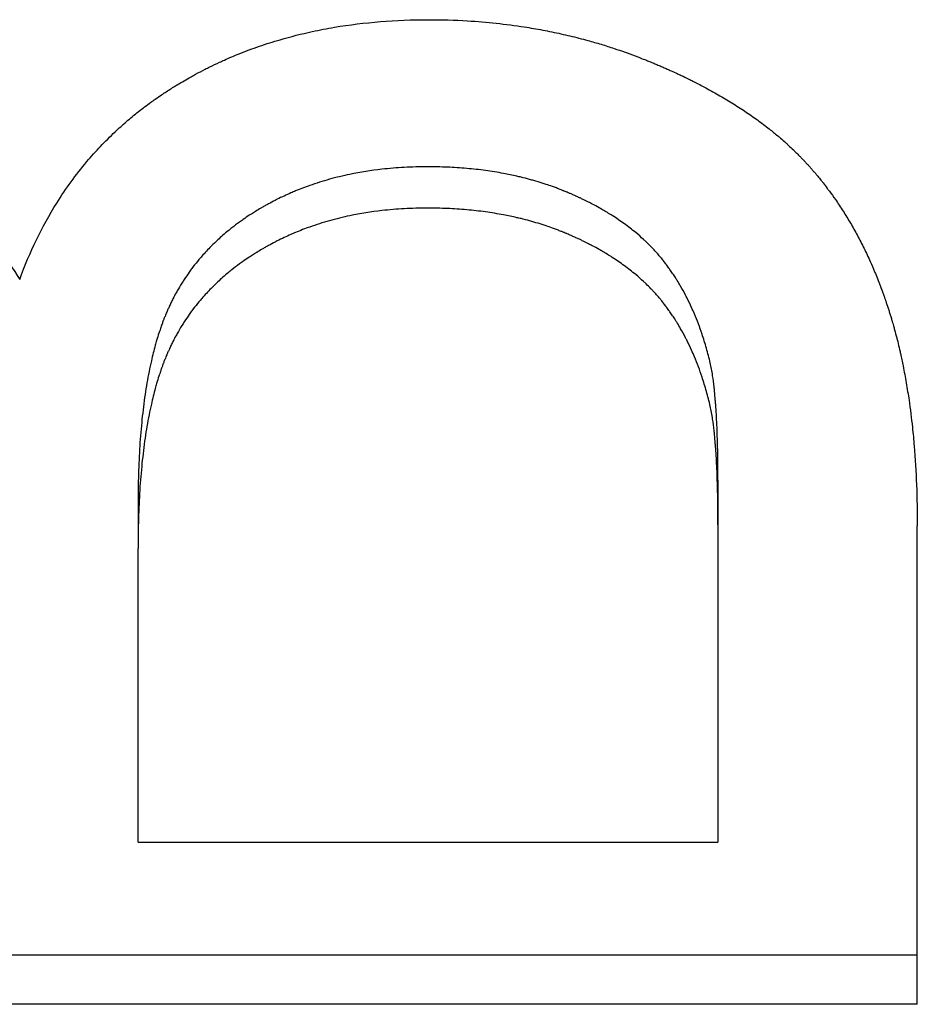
# Model space of a CAD drawing. Extents: x -0.04 to 5.95, y -1.2 to 1.2.
# Tile 3 of 10: x 0.74 to 0.87, y -0.7 to -0.56. Entities that reach past the tile are written whole.
import ezdxf

# ---------------------------------------------------------------- set-up
doc = ezdxf.new("R2010")
doc.units = 0
doc.header["$MEASUREMENT"] = 0
doc.layers.get('0').update_dxf_attribs({"linetype": 'CONTINUOUS'})

msp = doc.modelspace()

# ---------------------------------------------------------------- linework, layer by layer
for p, q in [((0.84174, -0.62646), (0.84174, -0.63279)), ((0.75924, -0.62982), (0.75924, -0.63618)), ((0.84174, -0.63279), (0.84174, -0.67795)), ((0.87009, -0.701), (0.87009, -0.63293)), ((0.75924, -0.67795), (0.75924, -0.63618)), ((0.75924, -0.67795), (0.84174, -0.67795)), ((0.87009, -0.701), (0.63009, -0.701))]:
    msp.add_line(p, q)
for points, knots in [([(0.74241, -0.5979), (0.74312, -0.59595), (0.74391, -0.59406), (0.74479, -0.59225), (0.74567, -0.59044), (0.74663, -0.5887), (0.74767, -0.58703), (0.74898, -0.58495), (0.75041, -0.58298), (0.75197, -0.58112), (0.75229, -0.58075), (0.75261, -0.58039), (0.75293, -0.58003), (0.75357, -0.5793), (0.75424, -0.5786), (0.75493, -0.57791), (0.75527, -0.57757), (0.75562, -0.57723), (0.75598, -0.5769), (0.75651, -0.5764), (0.75705, -0.57591), (0.7576, -0.57543), (0.75816, -0.57495), (0.75873, -0.57448), (0.7593, -0.57402), (0.75988, -0.57357), (0.76047, -0.57312), (0.76107, -0.57268), (0.76127, -0.57254), (0.76148, -0.57239), (0.76168, -0.57225), (0.76198, -0.57204), (0.76229, -0.57182), (0.7626, -0.57162), (0.7627, -0.57155), (0.76281, -0.57148), (0.76291, -0.57141), (0.76338, -0.5711), (0.76386, -0.57079), (0.76434, -0.57049), (0.7645, -0.57039), (0.76466, -0.57029), (0.76482, -0.57019), (0.76514, -0.57), (0.76547, -0.56981), (0.76579, -0.56962), (0.76612, -0.56943), (0.76645, -0.56924), (0.76678, -0.56905), (0.767, -0.56893), (0.76722, -0.56881), (0.76744, -0.56869), (0.76788, -0.56845), (0.76833, -0.56822), (0.76878, -0.56799), (0.769, -0.56787), (0.76923, -0.56776), (0.76946, -0.56765), (0.76991, -0.56743), (0.77037, -0.56721), (0.77083, -0.567), (0.77106, -0.56689), (0.77129, -0.56679), (0.77152, -0.56668), (0.77221, -0.56637), (0.77291, -0.56608), (0.77362, -0.56579), (0.7741, -0.5656), (0.77457, -0.56542), (0.77505, -0.56524), (0.77601, -0.56488), (0.77698, -0.56454), (0.77797, -0.56423), (0.77846, -0.56407), (0.77895, -0.56392), (0.77945, -0.56378), (0.78095, -0.56334), (0.78248, -0.56296), (0.78403, -0.56262), (0.78507, -0.5624), (0.78612, -0.56219), (0.78718, -0.56201), (0.78931, -0.56166), (0.79149, -0.56139), (0.79372, -0.56121), (0.79596, -0.56103), (0.79824, -0.56094), (0.80058, -0.56094)], [0, 0, 0, 0, 0.166667, 0.166667, 0.166667, 0.333333, 0.333333, 0.333333, 0.541667, 0.541667, 0.541667, 0.583333, 0.583333, 0.583333, 0.666667, 0.666667, 0.666667, 0.708333, 0.708333, 0.708333, 0.770833, 0.770833, 0.770833, 0.833333, 0.833333, 0.833333, 0.895833, 0.895833, 0.895833, 0.916667, 0.916667, 0.916667, 0.947917, 0.947917, 0.947917, 0.958333, 0.958333, 0.958333, 1.005208, 1.005208, 1.005208, 1.020833, 1.020833, 1.020833, 1.052083, 1.052083, 1.052083, 1.083333, 1.083333, 1.083333, 1.104167, 1.104167, 1.104167, 1.145833, 1.145833, 1.145833, 1.166667, 1.166667, 1.166667, 1.208333, 1.208333, 1.208333, 1.229167, 1.229167, 1.229167, 1.291667, 1.291667, 1.291667, 1.333333, 1.333333, 1.333333, 1.416667, 1.416667, 1.416667, 1.458333, 1.458333, 1.458333, 1.583333, 1.583333, 1.583333, 1.666667, 1.666667, 1.666667, 1.833333, 1.833333, 1.833333, 2, 2, 2, 2]), ([(0.80058, -0.56094), (0.80245, -0.56094), (0.8043, -0.56099), (0.80612, -0.5611), (0.80749, -0.56118), (0.80885, -0.5613), (0.81019, -0.56144), (0.81154, -0.56158), (0.81287, -0.56176), (0.81419, -0.56196), (0.81463, -0.56203), (0.81507, -0.5621), (0.81551, -0.56218), (0.81638, -0.56233), (0.81725, -0.56249), (0.81811, -0.56267), (0.81854, -0.56276), (0.81898, -0.56285), (0.8194, -0.56295), (0.82026, -0.56314), (0.82111, -0.56334), (0.82196, -0.56356), (0.82238, -0.56367), (0.82281, -0.56378), (0.82323, -0.5639), (0.82386, -0.56407), (0.82449, -0.56425), (0.82511, -0.56444), (0.82574, -0.56463), (0.82636, -0.56483), (0.82698, -0.56503), (0.82749, -0.5652), (0.82801, -0.56538), (0.82852, -0.56556), (0.82862, -0.5656), (0.82872, -0.56563), (0.82882, -0.56567), (0.82933, -0.56585), (0.82984, -0.56604), (0.83035, -0.56623), (0.83045, -0.56627), (0.83055, -0.56631), (0.83065, -0.56635), (0.83095, -0.56647), (0.83126, -0.56659), (0.83156, -0.56671), (0.83176, -0.56679), (0.83196, -0.56687), (0.83216, -0.56695), (0.83226, -0.56699), (0.83236, -0.56703), (0.83246, -0.56708), (0.83266, -0.56716), (0.83286, -0.56724), (0.83305, -0.56732), (0.83315, -0.56737), (0.83325, -0.56741), (0.83335, -0.56745), (0.83354, -0.56753), (0.83374, -0.56762), (0.83393, -0.5677), (0.83403, -0.56774), (0.83413, -0.56779), (0.83422, -0.56783), (0.83442, -0.56791), (0.83461, -0.568), (0.8348, -0.56808), (0.83489, -0.56813), (0.83499, -0.56817), (0.83509, -0.56821), (0.83537, -0.56834), (0.83565, -0.56847), (0.83593, -0.5686), (0.83612, -0.56869), (0.83631, -0.56877), (0.83649, -0.56886), (0.83686, -0.56904), (0.83723, -0.56921), (0.8376, -0.56939), (0.83778, -0.56948), (0.83796, -0.56957), (0.83814, -0.56966), (0.83868, -0.56993), (0.83921, -0.57021), (0.83973, -0.57048), (0.84008, -0.57067), (0.84042, -0.57085), (0.84076, -0.57104), (0.84144, -0.57142), (0.84211, -0.5718), (0.84276, -0.57219), (0.84308, -0.57238), (0.84341, -0.57258), (0.84372, -0.57277), (0.84436, -0.57317), (0.84498, -0.57357), (0.84558, -0.57397), (0.84589, -0.57417), (0.84618, -0.57438), (0.84648, -0.57458), (0.84707, -0.575), (0.84764, -0.57541), (0.8482, -0.57584), (0.84848, -0.57605), (0.84876, -0.57626), (0.84903, -0.57648), (0.84944, -0.5768), (0.84984, -0.57713), (0.85023, -0.57745), (0.85036, -0.57756), (0.85049, -0.57767), (0.85061, -0.57778), (0.85087, -0.57801), (0.85112, -0.57823), (0.85137, -0.57845), (0.8515, -0.57856), (0.85162, -0.57868), (0.85174, -0.57879), (0.85199, -0.57901), (0.85223, -0.57924), (0.85247, -0.57947), (0.85259, -0.57958), (0.8527, -0.5797), (0.85282, -0.57981), (0.853, -0.57998), (0.85317, -0.58016), (0.85334, -0.58033), (0.8534, -0.58039), (0.85345, -0.58045), (0.85351, -0.58051), (0.85362, -0.58062), (0.85374, -0.58074), (0.85385, -0.58086), (0.8539, -0.58091), (0.85396, -0.58097), (0.85401, -0.58103), (0.85412, -0.58115), (0.85423, -0.58127), (0.85434, -0.58139), (0.85439, -0.58145), (0.85445, -0.5815), (0.8545, -0.58156), (0.85461, -0.58168), (0.85472, -0.5818), (0.85483, -0.58192), (0.85488, -0.58198), (0.85493, -0.58204), (0.85499, -0.5821), (0.85509, -0.58223), (0.8552, -0.58235), (0.8553, -0.58247), (0.85536, -0.58253), (0.85541, -0.58259), (0.85546, -0.58265), (0.85557, -0.58278), (0.85567, -0.5829), (0.85577, -0.58302), (0.85583, -0.58308), (0.85588, -0.58315), (0.85593, -0.58321), (0.85608, -0.5834), (0.85624, -0.58358), (0.85639, -0.58377), (0.85649, -0.5839), (0.85659, -0.58403), (0.85669, -0.58416), (0.85689, -0.58441), (0.85709, -0.58467), (0.85729, -0.58493), (0.85739, -0.58506), (0.85748, -0.58519), (0.85758, -0.58532), (0.85787, -0.58571), (0.85816, -0.58611), (0.85844, -0.58652), (0.85863, -0.58679), (0.85881, -0.58706), (0.85899, -0.58734), (0.85936, -0.58789), (0.85972, -0.58845), (0.86006, -0.58901), (0.86024, -0.5893), (0.86041, -0.58959), (0.86058, -0.58988), (0.86092, -0.59045), (0.86125, -0.59104), (0.86157, -0.59164), (0.86173, -0.59194), (0.86189, -0.59224), (0.86205, -0.59254), (0.86236, -0.59315), (0.86266, -0.59377), (0.86296, -0.5944), (0.8631, -0.59471), (0.86325, -0.59502), (0.86339, -0.59534), (0.86361, -0.59582), (0.86382, -0.5963), (0.86402, -0.59679), (0.86409, -0.59695), (0.86416, -0.59712), (0.86422, -0.59728), (0.86436, -0.59761), (0.86449, -0.59794), (0.86462, -0.59827), (0.86468, -0.59843), (0.86475, -0.5986), (0.86481, -0.59877), (0.86494, -0.5991), (0.86506, -0.59944), (0.86519, -0.59978), (0.86525, -0.59995), (0.86531, -0.60012), (0.86537, -0.60029), (0.86546, -0.60055), (0.86555, -0.6008), (0.86564, -0.60106), (0.86567, -0.60115), (0.8657, -0.60124), (0.86573, -0.60132), (0.86578, -0.60149), (0.86584, -0.60167), (0.8659, -0.60184), (0.86593, -0.60193), (0.86595, -0.60202), (0.86598, -0.6021), (0.86604, -0.60228), (0.8661, -0.60245), (0.86615, -0.60263), (0.86618, -0.60272), (0.86621, -0.60281), (0.86623, -0.6029), (0.86629, -0.60307), (0.86634, -0.60325), (0.8664, -0.60343), (0.86642, -0.60352), (0.86645, -0.60361), (0.86648, -0.6037), (0.86655, -0.60397), (0.86663, -0.60424), (0.86671, -0.60451), (0.86676, -0.60469), (0.86681, -0.60487), (0.86686, -0.60506), (0.86696, -0.60542), (0.86706, -0.60579), (0.86716, -0.60617), (0.8672, -0.60635), (0.86725, -0.60654), (0.8673, -0.60673), (0.86739, -0.6071), (0.86748, -0.60748), (0.86757, -0.60787), (0.86761, -0.60806), (0.86766, -0.60825), (0.8677, -0.60844), (0.86783, -0.60902), (0.86795, -0.6096), (0.86807, -0.6102), (0.86815, -0.61059), (0.86823, -0.61099), (0.8683, -0.61139), (0.86845, -0.61219), (0.86859, -0.613), (0.86872, -0.61383), (0.86879, -0.61424), (0.86885, -0.61466), (0.86891, -0.61508), (0.86909, -0.61634), (0.86925, -0.61762), (0.86939, -0.61893), (0.86949, -0.61981), (0.86957, -0.62069), (0.86964, -0.62159), (0.86979, -0.62339), (0.86991, -0.62523), (0.86998, -0.62712), (0.87005, -0.62901), (0.87009, -0.63095), (0.87009, -0.63293)], [0, 0, 0, 0, 0.166667, 0.166667, 0.166667, 0.291667, 0.291667, 0.291667, 0.416667, 0.416667, 0.416667, 0.458333, 0.458333, 0.458333, 0.541667, 0.541667, 0.541667, 0.583333, 0.583333, 0.583333, 0.666667, 0.666667, 0.666667, 0.708333, 0.708333, 0.708333, 0.770833, 0.770833, 0.770833, 0.833333, 0.833333, 0.833333, 0.885417, 0.885417, 0.885417, 0.895833, 0.895833, 0.895833, 0.947917, 0.947917, 0.947917, 0.958333, 0.958333, 0.958333, 0.989583, 0.989583, 0.989583, 1.010417, 1.010417, 1.010417, 1.020833, 1.020833, 1.020833, 1.041667, 1.041667, 1.041667, 1.052083, 1.052083, 1.052083, 1.072917, 1.072917, 1.072917, 1.083333, 1.083333, 1.083333, 1.104167, 1.104167, 1.104167, 1.114583, 1.114583, 1.114583, 1.145833, 1.145833, 1.145833, 1.166667, 1.166667, 1.166667, 1.208333, 1.208333, 1.208333, 1.229167, 1.229167, 1.229167, 1.291667, 1.291667, 1.291667, 1.333333, 1.333333, 1.333333, 1.416667, 1.416667, 1.416667, 1.458333, 1.458333, 1.458333, 1.541667, 1.541667, 1.541667, 1.583333, 1.583333, 1.583333, 1.666667, 1.666667, 1.666667, 1.708333, 1.708333, 1.708333, 1.770833, 1.770833, 1.770833, 1.791667, 1.791667, 1.791667, 1.833333, 1.833333, 1.833333, 1.854167, 1.854167, 1.854167, 1.895833, 1.895833, 1.895833, 1.916667, 1.916667, 1.916667, 1.947917, 1.947917, 1.947917, 1.958333, 1.958333, 1.958333, 1.979167, 1.979167, 1.979167, 1.989583, 1.989583, 1.989583, 2.010417, 2.010417, 2.010417, 2.020833, 2.020833, 2.020833, 2.041667, 2.041667, 2.041667, 2.052083, 2.052083, 2.052083, 2.072917, 2.072917, 2.072917, 2.083333, 2.083333, 2.083333, 2.104167, 2.104167, 2.104167, 2.114583, 2.114583, 2.114583, 2.145833, 2.145833, 2.145833, 2.166667, 2.166667, 2.166667, 2.208333, 2.208333, 2.208333, 2.229167, 2.229167, 2.229167, 2.291667, 2.291667, 2.291667, 2.333333, 2.333333, 2.333333, 2.416667, 2.416667, 2.416667, 2.458333, 2.458333, 2.458333, 2.541667, 2.541667, 2.541667, 2.583333, 2.583333, 2.583333, 2.666667, 2.666667, 2.666667, 2.708333, 2.708333, 2.708333, 2.770833, 2.770833, 2.770833, 2.791667, 2.791667, 2.791667, 2.833333, 2.833333, 2.833333, 2.854167, 2.854167, 2.854167, 2.895833, 2.895833, 2.895833, 2.916667, 2.916667, 2.916667, 2.947917, 2.947917, 2.947917, 2.958333, 2.958333, 2.958333, 2.979167, 2.979167, 2.979167, 2.989583, 2.989583, 2.989583, 3.010417, 3.010417, 3.010417, 3.020833, 3.020833, 3.020833, 3.041667, 3.041667, 3.041667, 3.052083, 3.052083, 3.052083, 3.083333, 3.083333, 3.083333, 3.104167, 3.104167, 3.104167, 3.145833, 3.145833, 3.145833, 3.166667, 3.166667, 3.166667, 3.208333, 3.208333, 3.208333, 3.229167, 3.229167, 3.229167, 3.291667, 3.291667, 3.291667, 3.333333, 3.333333, 3.333333, 3.416667, 3.416667, 3.416667, 3.458333, 3.458333, 3.458333, 3.583333, 3.583333, 3.583333, 3.666667, 3.666667, 3.666667, 3.833333, 3.833333, 3.833333, 4, 4, 4, 4]), ([(0.69155, -0.57059), (0.69326, -0.57059), (0.69495, -0.57065), (0.69663, -0.57078), (0.6983, -0.57091), (0.69996, -0.5711), (0.7016, -0.57135), (0.70364, -0.57167), (0.70567, -0.57208), (0.70766, -0.57259), (0.70806, -0.5727), (0.70846, -0.5728), (0.70886, -0.57291), (0.70965, -0.57314), (0.71044, -0.57337), (0.71123, -0.57363), (0.71162, -0.57375), (0.71201, -0.57388), (0.71241, -0.57402), (0.71299, -0.57422), (0.71358, -0.57443), (0.71416, -0.57465), (0.71474, -0.57486), (0.71532, -0.57509), (0.71589, -0.57533), (0.71637, -0.57553), (0.71685, -0.57573), (0.71733, -0.57594), (0.71743, -0.57598), (0.71752, -0.57602), (0.71762, -0.57606), (0.71805, -0.57625), (0.71847, -0.57645), (0.7189, -0.57665), (0.71904, -0.57672), (0.71918, -0.57678), (0.71933, -0.57685), (0.71961, -0.57699), (0.71989, -0.57713), (0.72018, -0.57727), (0.72032, -0.57734), (0.72046, -0.57741), (0.7206, -0.57748), (0.72074, -0.57755), (0.72088, -0.57762), (0.72102, -0.57769), (0.72116, -0.57777), (0.7213, -0.57784), (0.72144, -0.57791), (0.72158, -0.57798), (0.72172, -0.57806), (0.72185, -0.57813), (0.7219, -0.57816), (0.72195, -0.57818), (0.72199, -0.57821), (0.72213, -0.57828), (0.72227, -0.57836), (0.7224, -0.57843), (0.7225, -0.57849), (0.72259, -0.57854), (0.72268, -0.57859), (0.72286, -0.57869), (0.72304, -0.57879), (0.72322, -0.5789), (0.72331, -0.57895), (0.7234, -0.579), (0.72349, -0.57906), (0.72376, -0.57921), (0.72403, -0.57937), (0.7243, -0.57954), (0.72447, -0.57965), (0.72465, -0.57976), (0.72483, -0.57987), (0.72518, -0.58009), (0.72553, -0.58031), (0.72588, -0.58054), (0.72605, -0.58066), (0.72622, -0.58077), (0.72639, -0.58089), (0.72691, -0.58124), (0.72742, -0.5816), (0.72792, -0.58197), (0.72825, -0.58221), (0.72858, -0.58246), (0.72891, -0.58271), (0.72957, -0.58322), (0.73022, -0.58374), (0.73085, -0.58428), (0.73117, -0.58455), (0.73148, -0.58482), (0.73179, -0.5851), (0.73272, -0.58593), (0.73363, -0.5868), (0.73451, -0.5877), (0.73509, -0.5883), (0.73567, -0.58892), (0.73623, -0.58956), (0.73735, -0.59082), (0.73843, -0.59215), (0.73946, -0.59354), (0.74049, -0.59494), (0.74147, -0.59639), (0.74241, -0.5979)], [0, 0, 0, 0, 0.166667, 0.166667, 0.166667, 0.333333, 0.333333, 0.333333, 0.541667, 0.541667, 0.541667, 0.583333, 0.583333, 0.583333, 0.666667, 0.666667, 0.666667, 0.708333, 0.708333, 0.708333, 0.770833, 0.770833, 0.770833, 0.833333, 0.833333, 0.833333, 0.885417, 0.885417, 0.885417, 0.895833, 0.895833, 0.895833, 0.942708, 0.942708, 0.942708, 0.958333, 0.958333, 0.958333, 0.989583, 0.989583, 0.989583, 1.005208, 1.005208, 1.005208, 1.020833, 1.020833, 1.020833, 1.036458, 1.036458, 1.036458, 1.052083, 1.052083, 1.052083, 1.057292, 1.057292, 1.057292, 1.072917, 1.072917, 1.072917, 1.083333, 1.083333, 1.083333, 1.104167, 1.104167, 1.104167, 1.114583, 1.114583, 1.114583, 1.145833, 1.145833, 1.145833, 1.166667, 1.166667, 1.166667, 1.208333, 1.208333, 1.208333, 1.229167, 1.229167, 1.229167, 1.291667, 1.291667, 1.291667, 1.333333, 1.333333, 1.333333, 1.416667, 1.416667, 1.416667, 1.458333, 1.458333, 1.458333, 1.583333, 1.583333, 1.583333, 1.666667, 1.666667, 1.666667, 1.833333, 1.833333, 1.833333, 2, 2, 2, 2]), ([(0.8004, -0.58186), (0.79928, -0.58186), (0.79819, -0.58189), (0.79711, -0.58195), (0.79604, -0.58201), (0.79498, -0.5821), (0.79394, -0.58221), (0.79238, -0.58239), (0.79086, -0.58263), (0.78938, -0.58294), (0.78888, -0.58304), (0.7884, -0.58315), (0.78791, -0.58327), (0.78694, -0.58351), (0.78599, -0.58377), (0.78506, -0.58406), (0.7846, -0.58421), (0.78413, -0.58436), (0.78368, -0.58453), (0.78299, -0.58477), (0.78232, -0.58503), (0.78165, -0.5853), (0.78143, -0.58539), (0.78121, -0.58548), (0.78099, -0.58558), (0.78033, -0.58587), (0.77969, -0.58617), (0.77905, -0.58649), (0.77894, -0.58654), (0.77884, -0.58659), (0.77873, -0.58665), (0.77841, -0.58681), (0.7781, -0.58697), (0.77779, -0.58714), (0.77763, -0.58723), (0.77747, -0.58731), (0.77732, -0.5874), (0.77716, -0.58749), (0.77701, -0.58758), (0.77686, -0.58767), (0.77681, -0.58769), (0.77676, -0.58772), (0.7767, -0.58775), (0.77645, -0.5879), (0.7762, -0.58805), (0.77595, -0.58821), (0.77575, -0.58833), (0.77556, -0.58845), (0.77536, -0.58858), (0.77527, -0.58864), (0.77517, -0.5887), (0.77507, -0.58876), (0.77479, -0.58895), (0.7745, -0.58915), (0.77422, -0.58934), (0.77403, -0.58947), (0.77385, -0.5896), (0.77367, -0.58973), (0.7733, -0.59), (0.77294, -0.59027), (0.77259, -0.59055), (0.77242, -0.59068), (0.77224, -0.59082), (0.77207, -0.59096), (0.77156, -0.59138), (0.77106, -0.59182), (0.77058, -0.59226), (0.77026, -0.59256), (0.76995, -0.59286), (0.76964, -0.59317), (0.76918, -0.59363), (0.76874, -0.5941), (0.76832, -0.59458), (0.76818, -0.59474), (0.76804, -0.5949), (0.7679, -0.59507), (0.76763, -0.59539), (0.76736, -0.59573), (0.7671, -0.59606), (0.76697, -0.59623), (0.76685, -0.5964), (0.76672, -0.59657), (0.76647, -0.59692), (0.76623, -0.59726), (0.76599, -0.59762), (0.76587, -0.59779), (0.76575, -0.59797), (0.76564, -0.59815), (0.76541, -0.59851), (0.76519, -0.59887), (0.76498, -0.59924), (0.76487, -0.59942), (0.76477, -0.59961), (0.76466, -0.59979), (0.76451, -0.60007), (0.76436, -0.60036), (0.76421, -0.60064), (0.76416, -0.60074), (0.76412, -0.60083), (0.76407, -0.60093), (0.76397, -0.60112), (0.76388, -0.60131), (0.76379, -0.60151), (0.76374, -0.6016), (0.7637, -0.6017), (0.76365, -0.6018), (0.76359, -0.60194), (0.76352, -0.60209), (0.76345, -0.60224), (0.76343, -0.60229), (0.76341, -0.60234), (0.76339, -0.60239), (0.76335, -0.60249), (0.7633, -0.60259), (0.76326, -0.60268), (0.76324, -0.60273), (0.76322, -0.60278), (0.7632, -0.60283), (0.76316, -0.60293), (0.76312, -0.60304), (0.76308, -0.60314), (0.76301, -0.60329), (0.76295, -0.60344), (0.76289, -0.6036), (0.76287, -0.60365), (0.76285, -0.6037), (0.76283, -0.60375), (0.76277, -0.60391), (0.76272, -0.60407), (0.76266, -0.60423), (0.76262, -0.60433), (0.76258, -0.60444), (0.76254, -0.60455), (0.76247, -0.60476), (0.76239, -0.60498), (0.76232, -0.6052), (0.76228, -0.60531), (0.76225, -0.60542), (0.76221, -0.60553), (0.7621, -0.60587), (0.762, -0.60621), (0.76189, -0.60656), (0.76183, -0.60679), (0.76176, -0.60702), (0.76169, -0.60726), (0.7615, -0.60797), (0.76131, -0.6087), (0.76114, -0.60945), (0.76102, -0.60996), (0.76091, -0.61047), (0.76081, -0.611), (0.7606, -0.61205), (0.76041, -0.61314), (0.76024, -0.61427), (0.76016, -0.61484), (0.76008, -0.61542), (0.76001, -0.616), (0.75986, -0.61718), (0.75974, -0.61839), (0.75963, -0.61965), (0.75958, -0.62028), (0.75953, -0.62092), (0.75949, -0.62156), (0.75941, -0.62286), (0.75934, -0.6242), (0.7593, -0.62557), (0.75926, -0.62695), (0.75924, -0.62837), (0.75924, -0.62982)], [0, 0, 0, 0, 0.125, 0.125, 0.125, 0.25, 0.25, 0.25, 0.4375, 0.4375, 0.4375, 0.5, 0.5, 0.5, 0.625, 0.625, 0.625, 0.6875, 0.6875, 0.6875, 0.78125, 0.78125, 0.78125, 0.8125, 0.8125, 0.8125, 0.90625, 0.90625, 0.90625, 0.921875, 0.921875, 0.921875, 0.96875, 0.96875, 0.96875, 0.992188, 0.992188, 0.992188, 1.015625, 1.015625, 1.015625, 1.023438, 1.023438, 1.023438, 1.0625, 1.0625, 1.0625, 1.09375, 1.09375, 1.09375, 1.109375, 1.109375, 1.109375, 1.15625, 1.15625, 1.15625, 1.1875, 1.1875, 1.1875, 1.25, 1.25, 1.25, 1.28125, 1.28125, 1.28125, 1.375, 1.375, 1.375, 1.4375, 1.4375, 1.4375, 1.53125, 1.53125, 1.53125, 1.5625, 1.5625, 1.5625, 1.625, 1.625, 1.625, 1.65625, 1.65625, 1.65625, 1.71875, 1.71875, 1.71875, 1.75, 1.75, 1.75, 1.8125, 1.8125, 1.8125, 1.84375, 1.84375, 1.84375, 1.890625, 1.890625, 1.890625, 1.90625, 1.90625, 1.90625, 1.9375, 1.9375, 1.9375, 1.953125, 1.953125, 1.953125, 1.976562, 1.976562, 1.976562, 1.984375, 1.984375, 1.984375, 2, 2, 2, 2.007812, 2.007812, 2.007812, 2.023438, 2.023438, 2.023438, 2.046875, 2.046875, 2.046875, 2.054688, 2.054688, 2.054688, 2.078125, 2.078125, 2.078125, 2.09375, 2.09375, 2.09375, 2.125, 2.125, 2.125, 2.140625, 2.140625, 2.140625, 2.1875, 2.1875, 2.1875, 2.21875, 2.21875, 2.21875, 2.3125, 2.3125, 2.3125, 2.375, 2.375, 2.375, 2.5, 2.5, 2.5, 2.5625, 2.5625, 2.5625, 2.6875, 2.6875, 2.6875, 2.75, 2.75, 2.75, 2.875, 2.875, 2.875, 3, 3, 3, 3]), ([(0.84064, -0.60977), (0.84047, -0.60906), (0.84029, -0.60836), (0.8401, -0.60767), (0.8399, -0.60699), (0.8397, -0.60632), (0.83947, -0.60566), (0.83914, -0.60467), (0.83878, -0.60371), (0.83839, -0.60279), (0.83826, -0.60248), (0.83812, -0.60218), (0.83799, -0.60188), (0.83778, -0.60142), (0.83757, -0.60098), (0.83735, -0.60055), (0.83727, -0.6004), (0.8372, -0.60026), (0.83712, -0.60011), (0.8369, -0.59968), (0.83667, -0.59926), (0.83642, -0.59884), (0.83626, -0.59857), (0.8361, -0.5983), (0.83593, -0.59803), (0.83585, -0.59789), (0.83577, -0.59776), (0.83568, -0.59763), (0.83555, -0.59743), (0.83542, -0.59723), (0.83529, -0.59703), (0.83516, -0.59684), (0.83503, -0.59665), (0.83489, -0.59645), (0.83484, -0.59639), (0.8348, -0.59633), (0.83475, -0.59626), (0.83462, -0.59607), (0.83448, -0.59589), (0.83434, -0.5957), (0.83431, -0.59567), (0.83429, -0.59564), (0.83427, -0.59561), (0.83415, -0.59545), (0.83403, -0.5953), (0.83391, -0.59515), (0.83389, -0.59512), (0.83386, -0.59509), (0.83384, -0.59506), (0.83377, -0.59497), (0.83369, -0.59488), (0.83362, -0.59479), (0.83357, -0.59473), (0.83352, -0.59467), (0.83347, -0.59461), (0.83344, -0.59458), (0.83342, -0.59455), (0.83339, -0.59452), (0.83331, -0.59443), (0.83324, -0.59434), (0.83316, -0.59425), (0.83311, -0.59419), (0.83306, -0.59413), (0.833, -0.59407), (0.83285, -0.5939), (0.83269, -0.59372), (0.83252, -0.59355), (0.83241, -0.59343), (0.8323, -0.59332), (0.83219, -0.59321), (0.83197, -0.59298), (0.83174, -0.59275), (0.83151, -0.59253), (0.83139, -0.59242), (0.83127, -0.59231), (0.83115, -0.5922), (0.83079, -0.59187), (0.83042, -0.59154), (0.83003, -0.59122), (0.82978, -0.59101), (0.82952, -0.5908), (0.82925, -0.59059), (0.82871, -0.59018), (0.82816, -0.58978), (0.82758, -0.58939), (0.82729, -0.58919), (0.827, -0.589), (0.82669, -0.58881), (0.82624, -0.58852), (0.82578, -0.58824), (0.82531, -0.58797), (0.82515, -0.58787), (0.82499, -0.58778), (0.82483, -0.58769), (0.82451, -0.58751), (0.82418, -0.58734), (0.82385, -0.58716), (0.82368, -0.58707), (0.82351, -0.58699), (0.82334, -0.5869), (0.82309, -0.58677), (0.82283, -0.58665), (0.82257, -0.58652), (0.82248, -0.58648), (0.8224, -0.58644), (0.82231, -0.5864), (0.82218, -0.58633), (0.82205, -0.58627), (0.82192, -0.58621), (0.82187, -0.58619), (0.82183, -0.58617), (0.82178, -0.58615), (0.82169, -0.58611), (0.8216, -0.58607), (0.82152, -0.58603), (0.82147, -0.58601), (0.82143, -0.58599), (0.82138, -0.58596), (0.82129, -0.58592), (0.8212, -0.58588), (0.82111, -0.58584), (0.82107, -0.58582), (0.82102, -0.5858), (0.82097, -0.58578), (0.82088, -0.58574), (0.82079, -0.5857), (0.8207, -0.58567), (0.82066, -0.58565), (0.82061, -0.58563), (0.82056, -0.58561), (0.82047, -0.58557), (0.82038, -0.58553), (0.82029, -0.58549), (0.82024, -0.58547), (0.8202, -0.58545), (0.82015, -0.58543), (0.82006, -0.58539), (0.81996, -0.58536), (0.81987, -0.58532), (0.81983, -0.5853), (0.81978, -0.58528), (0.81973, -0.58526), (0.81959, -0.58521), (0.81945, -0.58515), (0.81931, -0.58509), (0.81922, -0.58506), (0.81912, -0.58502), (0.81903, -0.58499), (0.81884, -0.58491), (0.81865, -0.58484), (0.81846, -0.58477), (0.81837, -0.58474), (0.81827, -0.58471), (0.81818, -0.58467), (0.81789, -0.58457), (0.8176, -0.58447), (0.81731, -0.58437), (0.81712, -0.58431), (0.81692, -0.58425), (0.81673, -0.58418), (0.81634, -0.58406), (0.81594, -0.58394), (0.81555, -0.58383), (0.81535, -0.58377), (0.81515, -0.58372), (0.81495, -0.58366), (0.81454, -0.58355), (0.81414, -0.58345), (0.81373, -0.58335), (0.81353, -0.5833), (0.81332, -0.58325), (0.81311, -0.5832), (0.8125, -0.58306), (0.81187, -0.58293), (0.81123, -0.58281), (0.81081, -0.58273), (0.81039, -0.58266), (0.80995, -0.58259), (0.80909, -0.58245), (0.80822, -0.58233), (0.80733, -0.58223), (0.80689, -0.58218), (0.80644, -0.58214), (0.80599, -0.5821), (0.80508, -0.58202), (0.80417, -0.58196), (0.80323, -0.58192), (0.8023, -0.58188), (0.80136, -0.58186), (0.8004, -0.58186)], [0, 0, 0, 0, 0.125, 0.125, 0.125, 0.25, 0.25, 0.25, 0.4375, 0.4375, 0.4375, 0.5, 0.5, 0.5, 0.59375, 0.59375, 0.59375, 0.625, 0.625, 0.625, 0.71875, 0.71875, 0.71875, 0.78125, 0.78125, 0.78125, 0.8125, 0.8125, 0.8125, 0.859375, 0.859375, 0.859375, 0.90625, 0.90625, 0.90625, 0.921875, 0.921875, 0.921875, 0.96875, 0.96875, 0.96875, 0.976562, 0.976562, 0.976562, 1.015625, 1.015625, 1.015625, 1.023438, 1.023438, 1.023438, 1.046875, 1.046875, 1.046875, 1.0625, 1.0625, 1.0625, 1.070312, 1.070312, 1.070312, 1.09375, 1.09375, 1.09375, 1.109375, 1.109375, 1.109375, 1.15625, 1.15625, 1.15625, 1.1875, 1.1875, 1.1875, 1.25, 1.25, 1.25, 1.28125, 1.28125, 1.28125, 1.375, 1.375, 1.375, 1.4375, 1.4375, 1.4375, 1.5625, 1.5625, 1.5625, 1.625, 1.625, 1.625, 1.71875, 1.71875, 1.71875, 1.75, 1.75, 1.75, 1.8125, 1.8125, 1.8125, 1.84375, 1.84375, 1.84375, 1.890625, 1.890625, 1.890625, 1.90625, 1.90625, 1.90625, 1.929688, 1.929688, 1.929688, 1.9375, 1.9375, 1.9375, 1.953125, 1.953125, 1.953125, 1.960938, 1.960938, 1.960938, 1.976562, 1.976562, 1.976562, 1.984375, 1.984375, 1.984375, 2, 2, 2, 2.007812, 2.007812, 2.007812, 2.023438, 2.023438, 2.023438, 2.03125, 2.03125, 2.03125, 2.046875, 2.046875, 2.046875, 2.054688, 2.054688, 2.054688, 2.078125, 2.078125, 2.078125, 2.09375, 2.09375, 2.09375, 2.125, 2.125, 2.125, 2.140625, 2.140625, 2.140625, 2.1875, 2.1875, 2.1875, 2.21875, 2.21875, 2.21875, 2.28125, 2.28125, 2.28125, 2.3125, 2.3125, 2.3125, 2.375, 2.375, 2.375, 2.40625, 2.40625, 2.40625, 2.5, 2.5, 2.5, 2.5625, 2.5625, 2.5625, 2.6875, 2.6875, 2.6875, 2.75, 2.75, 2.75, 2.875, 2.875, 2.875, 3, 3, 3, 3]), ([(0.8004, -0.58774), (0.79928, -0.58774), (0.79819, -0.58777), (0.79711, -0.58783), (0.79604, -0.58789), (0.79498, -0.58798), (0.79394, -0.5881), (0.79238, -0.58827), (0.79086, -0.58852), (0.78938, -0.58883), (0.78888, -0.58893), (0.7884, -0.58904), (0.78791, -0.58916), (0.78694, -0.5894), (0.78599, -0.58967), (0.78506, -0.58996), (0.7846, -0.59011), (0.78413, -0.59027), (0.78368, -0.59043), (0.78299, -0.59067), (0.78232, -0.59093), (0.78165, -0.59121), (0.78143, -0.5913), (0.78121, -0.5914), (0.78099, -0.59149), (0.78033, -0.59178), (0.77969, -0.59209), (0.77905, -0.59241), (0.77894, -0.59246), (0.77884, -0.59252), (0.77873, -0.59257), (0.77841, -0.59273), (0.7781, -0.5929), (0.77779, -0.59307), (0.77763, -0.59316), (0.77747, -0.59325), (0.77732, -0.59333), (0.77716, -0.59342), (0.77701, -0.59351), (0.77686, -0.5936), (0.77681, -0.59363), (0.77676, -0.59366), (0.7767, -0.59369), (0.77645, -0.59384), (0.7762, -0.59399), (0.77595, -0.59415), (0.77575, -0.59427), (0.77556, -0.5944), (0.77536, -0.59452), (0.77527, -0.59458), (0.77517, -0.59465), (0.77507, -0.59471), (0.77479, -0.5949), (0.7745, -0.5951), (0.77422, -0.59529), (0.77403, -0.59542), (0.77385, -0.59556), (0.77367, -0.59569), (0.7733, -0.59596), (0.77294, -0.59623), (0.77259, -0.59651), (0.77242, -0.59665), (0.77224, -0.59679), (0.77207, -0.59693), (0.77156, -0.59736), (0.77106, -0.59779), (0.77058, -0.59824), (0.77026, -0.59854), (0.76995, -0.59885), (0.76964, -0.59916), (0.76918, -0.59962), (0.76874, -0.6001), (0.76832, -0.60059), (0.76818, -0.60075), (0.76804, -0.60091), (0.7679, -0.60108), (0.76763, -0.60141), (0.76736, -0.60174), (0.7671, -0.60208), (0.76697, -0.60225), (0.76685, -0.60243), (0.76672, -0.6026), (0.76647, -0.60295), (0.76623, -0.6033), (0.76599, -0.60365), (0.76587, -0.60383), (0.76575, -0.60401), (0.76564, -0.60419), (0.76541, -0.60455), (0.76519, -0.60492), (0.76498, -0.60529), (0.76487, -0.60548), (0.76477, -0.60566), (0.76466, -0.60585), (0.76451, -0.60613), (0.76436, -0.60642), (0.76421, -0.60671), (0.76416, -0.6068), (0.76412, -0.6069), (0.76407, -0.607), (0.76397, -0.60719), (0.76388, -0.60739), (0.76379, -0.60758), (0.76374, -0.60768), (0.7637, -0.60778), (0.76365, -0.60788), (0.76359, -0.60802), (0.76352, -0.60817), (0.76345, -0.60832), (0.76343, -0.60837), (0.76341, -0.60842), (0.76339, -0.60847), (0.76335, -0.60857), (0.7633, -0.60867), (0.76326, -0.60877), (0.76324, -0.60882), (0.76322, -0.60887), (0.7632, -0.60892), (0.76316, -0.60902), (0.76312, -0.60913), (0.76308, -0.60923), (0.76301, -0.60938), (0.76295, -0.60954), (0.76289, -0.6097), (0.76287, -0.60975), (0.76285, -0.6098), (0.76283, -0.60985), (0.76277, -0.61001), (0.76272, -0.61017), (0.76266, -0.61033), (0.76262, -0.61044), (0.76258, -0.61055), (0.76254, -0.61065), (0.76247, -0.61087), (0.76239, -0.61109), (0.76232, -0.61131), (0.76228, -0.61143), (0.76225, -0.61154), (0.76221, -0.61165), (0.7621, -0.61199), (0.762, -0.61233), (0.76189, -0.61268), (0.76183, -0.61292), (0.76176, -0.61315), (0.76169, -0.61339), (0.7615, -0.61411), (0.76131, -0.61485), (0.76114, -0.61561), (0.76102, -0.61612), (0.76091, -0.61664), (0.76081, -0.61717), (0.7606, -0.61823), (0.76041, -0.61933), (0.76024, -0.62048), (0.76016, -0.62105), (0.76008, -0.62163), (0.76001, -0.62223), (0.75986, -0.62341), (0.75974, -0.62464), (0.75963, -0.62591), (0.75958, -0.62654), (0.75953, -0.62719), (0.75949, -0.62784), (0.75941, -0.62915), (0.75934, -0.6305), (0.7593, -0.63189), (0.75926, -0.63328), (0.75924, -0.63471), (0.75924, -0.63618)], [0, 0, 0, 0, 0.125, 0.125, 0.125, 0.25, 0.25, 0.25, 0.4375, 0.4375, 0.4375, 0.5, 0.5, 0.5, 0.625, 0.625, 0.625, 0.6875, 0.6875, 0.6875, 0.78125, 0.78125, 0.78125, 0.8125, 0.8125, 0.8125, 0.90625, 0.90625, 0.90625, 0.921875, 0.921875, 0.921875, 0.96875, 0.96875, 0.96875, 0.992188, 0.992188, 0.992188, 1.015625, 1.015625, 1.015625, 1.023438, 1.023438, 1.023438, 1.0625, 1.0625, 1.0625, 1.09375, 1.09375, 1.09375, 1.109375, 1.109375, 1.109375, 1.15625, 1.15625, 1.15625, 1.1875, 1.1875, 1.1875, 1.25, 1.25, 1.25, 1.28125, 1.28125, 1.28125, 1.375, 1.375, 1.375, 1.4375, 1.4375, 1.4375, 1.53125, 1.53125, 1.53125, 1.5625, 1.5625, 1.5625, 1.625, 1.625, 1.625, 1.65625, 1.65625, 1.65625, 1.71875, 1.71875, 1.71875, 1.75, 1.75, 1.75, 1.8125, 1.8125, 1.8125, 1.84375, 1.84375, 1.84375, 1.890625, 1.890625, 1.890625, 1.90625, 1.90625, 1.90625, 1.9375, 1.9375, 1.9375, 1.953125, 1.953125, 1.953125, 1.976562, 1.976562, 1.976562, 1.984375, 1.984375, 1.984375, 2, 2, 2, 2.007812, 2.007812, 2.007812, 2.023438, 2.023438, 2.023438, 2.046875, 2.046875, 2.046875, 2.054688, 2.054688, 2.054688, 2.078125, 2.078125, 2.078125, 2.09375, 2.09375, 2.09375, 2.125, 2.125, 2.125, 2.140625, 2.140625, 2.140625, 2.1875, 2.1875, 2.1875, 2.21875, 2.21875, 2.21875, 2.3125, 2.3125, 2.3125, 2.375, 2.375, 2.375, 2.5, 2.5, 2.5, 2.5625, 2.5625, 2.5625, 2.6875, 2.6875, 2.6875, 2.75, 2.75, 2.75, 2.875, 2.875, 2.875, 3, 3, 3, 3]), ([(0.84064, -0.61593), (0.84047, -0.61521), (0.84029, -0.6145), (0.8401, -0.61381), (0.8399, -0.61312), (0.8397, -0.61244), (0.83947, -0.61177), (0.83914, -0.61078), (0.83878, -0.60981), (0.83839, -0.60888), (0.83826, -0.60857), (0.83812, -0.60826), (0.83799, -0.60796), (0.83778, -0.6075), (0.83757, -0.60705), (0.83735, -0.60661), (0.83727, -0.60646), (0.8372, -0.60632), (0.83712, -0.60617), (0.8369, -0.60574), (0.83667, -0.60531), (0.83642, -0.60489), (0.83626, -0.60461), (0.8361, -0.60434), (0.83593, -0.60407), (0.83585, -0.60393), (0.83577, -0.6038), (0.83568, -0.60366), (0.83555, -0.60346), (0.83542, -0.60326), (0.83529, -0.60306), (0.83516, -0.60287), (0.83503, -0.60267), (0.83489, -0.60248), (0.83484, -0.60241), (0.8348, -0.60235), (0.83475, -0.60229), (0.83462, -0.60209), (0.83448, -0.6019), (0.83434, -0.60172), (0.83431, -0.60169), (0.83429, -0.60165), (0.83427, -0.60162), (0.83415, -0.60147), (0.83403, -0.60131), (0.83391, -0.60116), (0.83389, -0.60113), (0.83386, -0.6011), (0.83384, -0.60107), (0.83377, -0.60098), (0.83369, -0.60089), (0.83362, -0.60079), (0.83357, -0.60073), (0.83352, -0.60067), (0.83347, -0.60061), (0.83344, -0.60058), (0.83342, -0.60055), (0.83339, -0.60052), (0.83331, -0.60043), (0.83324, -0.60034), (0.83316, -0.60025), (0.83311, -0.60019), (0.83306, -0.60013), (0.833, -0.60007), (0.83285, -0.5999), (0.83269, -0.59972), (0.83252, -0.59955), (0.83241, -0.59943), (0.8323, -0.59931), (0.83219, -0.5992), (0.83197, -0.59897), (0.83174, -0.59874), (0.83151, -0.59851), (0.83139, -0.5984), (0.83127, -0.59829), (0.83115, -0.59818), (0.83079, -0.59784), (0.83042, -0.59752), (0.83003, -0.5972), (0.82978, -0.59698), (0.82952, -0.59677), (0.82925, -0.59656), (0.82871, -0.59614), (0.82816, -0.59574), (0.82758, -0.59534), (0.82729, -0.59514), (0.827, -0.59495), (0.82669, -0.59475), (0.82624, -0.59446), (0.82578, -0.59418), (0.82531, -0.5939), (0.82515, -0.59381), (0.82499, -0.59372), (0.82483, -0.59363), (0.82451, -0.59345), (0.82418, -0.59327), (0.82385, -0.59309), (0.82368, -0.593), (0.82351, -0.59292), (0.82334, -0.59283), (0.82309, -0.5927), (0.82283, -0.59257), (0.82257, -0.59244), (0.82248, -0.5924), (0.8224, -0.59236), (0.82231, -0.59232), (0.82218, -0.59226), (0.82205, -0.59219), (0.82192, -0.59213), (0.82187, -0.59211), (0.82183, -0.59209), (0.82178, -0.59207), (0.82169, -0.59203), (0.8216, -0.59199), (0.82152, -0.59195), (0.82147, -0.59192), (0.82143, -0.5919), (0.82138, -0.59188), (0.82129, -0.59184), (0.8212, -0.5918), (0.82111, -0.59176), (0.82107, -0.59174), (0.82102, -0.59172), (0.82097, -0.5917), (0.82088, -0.59166), (0.82079, -0.59162), (0.8207, -0.59158), (0.82066, -0.59156), (0.82061, -0.59154), (0.82056, -0.59152), (0.82047, -0.59148), (0.82038, -0.59144), (0.82029, -0.5914), (0.82024, -0.59138), (0.8202, -0.59136), (0.82015, -0.59134), (0.82006, -0.59131), (0.81996, -0.59127), (0.81987, -0.59123), (0.81983, -0.59121), (0.81978, -0.59119), (0.81973, -0.59117), (0.81959, -0.59112), (0.81945, -0.59106), (0.81931, -0.59101), (0.81922, -0.59097), (0.81912, -0.59093), (0.81903, -0.5909), (0.81884, -0.59082), (0.81865, -0.59075), (0.81846, -0.59068), (0.81837, -0.59065), (0.81827, -0.59061), (0.81818, -0.59058), (0.81789, -0.59047), (0.8176, -0.59037), (0.81731, -0.59028), (0.81712, -0.59021), (0.81692, -0.59015), (0.81673, -0.59009), (0.81634, -0.58996), (0.81594, -0.58984), (0.81555, -0.58973), (0.81535, -0.58967), (0.81515, -0.58961), (0.81495, -0.58956), (0.81454, -0.58945), (0.81414, -0.58934), (0.81373, -0.58924), (0.81353, -0.58919), (0.81332, -0.58914), (0.81311, -0.5891), (0.8125, -0.58895), (0.81187, -0.58882), (0.81123, -0.5887), (0.81081, -0.58862), (0.81039, -0.58855), (0.80995, -0.58848), (0.80909, -0.58834), (0.80822, -0.58822), (0.80733, -0.58812), (0.80689, -0.58807), (0.80644, -0.58802), (0.80599, -0.58798), (0.80508, -0.5879), (0.80417, -0.58784), (0.80323, -0.5878), (0.8023, -0.58776), (0.80136, -0.58774), (0.8004, -0.58774)], [0, 0, 0, 0, 0.125, 0.125, 0.125, 0.25, 0.25, 0.25, 0.4375, 0.4375, 0.4375, 0.5, 0.5, 0.5, 0.59375, 0.59375, 0.59375, 0.625, 0.625, 0.625, 0.71875, 0.71875, 0.71875, 0.78125, 0.78125, 0.78125, 0.8125, 0.8125, 0.8125, 0.859375, 0.859375, 0.859375, 0.90625, 0.90625, 0.90625, 0.921875, 0.921875, 0.921875, 0.96875, 0.96875, 0.96875, 0.976562, 0.976562, 0.976562, 1.015625, 1.015625, 1.015625, 1.023438, 1.023438, 1.023438, 1.046875, 1.046875, 1.046875, 1.0625, 1.0625, 1.0625, 1.070312, 1.070312, 1.070312, 1.09375, 1.09375, 1.09375, 1.109375, 1.109375, 1.109375, 1.15625, 1.15625, 1.15625, 1.1875, 1.1875, 1.1875, 1.25, 1.25, 1.25, 1.28125, 1.28125, 1.28125, 1.375, 1.375, 1.375, 1.4375, 1.4375, 1.4375, 1.5625, 1.5625, 1.5625, 1.625, 1.625, 1.625, 1.71875, 1.71875, 1.71875, 1.75, 1.75, 1.75, 1.8125, 1.8125, 1.8125, 1.84375, 1.84375, 1.84375, 1.890625, 1.890625, 1.890625, 1.90625, 1.90625, 1.90625, 1.929688, 1.929688, 1.929688, 1.9375, 1.9375, 1.9375, 1.953125, 1.953125, 1.953125, 1.960938, 1.960938, 1.960938, 1.976562, 1.976562, 1.976562, 1.984375, 1.984375, 1.984375, 2, 2, 2, 2.007812, 2.007812, 2.007812, 2.023438, 2.023438, 2.023438, 2.03125, 2.03125, 2.03125, 2.046875, 2.046875, 2.046875, 2.054688, 2.054688, 2.054688, 2.078125, 2.078125, 2.078125, 2.09375, 2.09375, 2.09375, 2.125, 2.125, 2.125, 2.140625, 2.140625, 2.140625, 2.1875, 2.1875, 2.1875, 2.21875, 2.21875, 2.21875, 2.28125, 2.28125, 2.28125, 2.3125, 2.3125, 2.3125, 2.375, 2.375, 2.375, 2.40625, 2.40625, 2.40625, 2.5, 2.5, 2.5, 2.5625, 2.5625, 2.5625, 2.6875, 2.6875, 2.6875, 2.75, 2.75, 2.75, 2.875, 2.875, 2.875, 3, 3, 3, 3]), ([(0.84174, -0.62646), (0.84174, -0.62515), (0.84173, -0.62391), (0.84171, -0.62272), (0.8417, -0.62243), (0.8417, -0.62214), (0.84169, -0.62185), (0.84168, -0.62127), (0.84166, -0.62071), (0.84164, -0.62017), (0.84164, -0.6199), (0.84163, -0.61963), (0.84162, -0.61936), (0.8416, -0.61883), (0.84157, -0.61832), (0.84155, -0.61783), (0.84153, -0.61758), (0.84152, -0.61733), (0.84151, -0.61709), (0.84148, -0.61661), (0.84145, -0.61615), (0.84142, -0.6157), (0.8414, -0.61547), (0.84138, -0.61525), (0.84136, -0.61504), (0.84133, -0.61461), (0.84129, -0.61419), (0.84125, -0.61379), (0.84123, -0.61359), (0.84121, -0.61339), (0.84119, -0.6132), (0.84112, -0.61263), (0.84105, -0.61209), (0.84098, -0.61158), (0.84087, -0.61092), (0.84076, -0.61031), (0.84064, -0.60977)], [0, 0, 0, 0, 0.166667, 0.166667, 0.166667, 0.208333, 0.208333, 0.208333, 0.291667, 0.291667, 0.291667, 0.333333, 0.333333, 0.333333, 0.416667, 0.416667, 0.416667, 0.458333, 0.458333, 0.458333, 0.541667, 0.541667, 0.541667, 0.583333, 0.583333, 0.583333, 0.666667, 0.666667, 0.666667, 0.708333, 0.708333, 0.708333, 0.833333, 0.833333, 0.833333, 1, 1, 1, 1]), ([(0.84174, -0.63279), (0.84174, -0.63147), (0.84173, -0.63021), (0.84171, -0.62901), (0.8417, -0.62872), (0.8417, -0.62842), (0.84169, -0.62813), (0.84168, -0.62755), (0.84166, -0.62698), (0.84164, -0.62643), (0.84164, -0.62616), (0.84163, -0.62589), (0.84162, -0.62562), (0.8416, -0.62509), (0.84157, -0.62457), (0.84155, -0.62407), (0.84153, -0.62382), (0.84152, -0.62357), (0.84151, -0.62333), (0.84148, -0.62284), (0.84145, -0.62237), (0.84142, -0.62192), (0.8414, -0.62169), (0.84138, -0.62147), (0.84136, -0.62125), (0.84133, -0.62081), (0.84129, -0.62039), (0.84125, -0.61999), (0.84123, -0.61979), (0.84121, -0.61959), (0.84119, -0.6194), (0.84112, -0.61881), (0.84105, -0.61827), (0.84098, -0.61776), (0.84087, -0.61709), (0.84076, -0.61648), (0.84064, -0.61593)], [0, 0, 0, 0, 0.166667, 0.166667, 0.166667, 0.208333, 0.208333, 0.208333, 0.291667, 0.291667, 0.291667, 0.333333, 0.333333, 0.333333, 0.416667, 0.416667, 0.416667, 0.458333, 0.458333, 0.458333, 0.541667, 0.541667, 0.541667, 0.583333, 0.583333, 0.583333, 0.666667, 0.666667, 0.666667, 0.708333, 0.708333, 0.708333, 0.833333, 0.833333, 0.833333, 1, 1, 1, 1])]:
    msp.add_open_spline(points, degree=3, knots=knots)
msp.add_open_spline([(0.87009, -0.69399), (0.79009, -0.69399), (0.71009, -0.69399), (0.63009, -0.69399)], degree=3)

doc.saveas('drawing.dxf')
